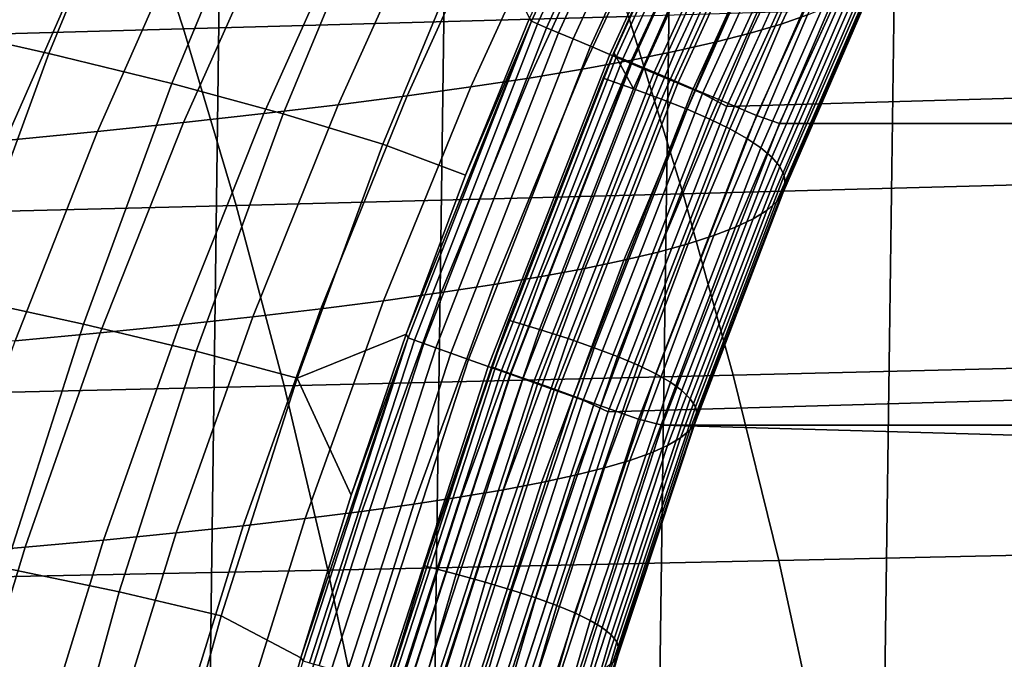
# Model space of a CAD drawing. Header units: metres. Extents: x -166 to 33, y -71 to 34.
# Tile 247 of 256: x -1.06 to 1.67, y 4.65 to 6.42. Entities that reach past the tile are written whole.
import ezdxf

# ---------------------------------------------------------------- set-up
doc = ezdxf.new("R2010")
doc.units = ezdxf.units.M
doc.layers.add('solid_12208131', color=7, linetype='CONTINUOUS')

msp = doc.modelspace()

# ---------------------------------------------------------------- linework, layer by layer
at = {"layer": 'solid_12208131'}
for points in [[(-2.151136, -23.398741, -0.2), (-1.527616, 23.438745, -0.2), (-0.904007, 23.462786, -0.2), (-1.527616, -23.438745, -0.2)], [(-1.527616, -23.438745, -0.2), (-0.904007, 23.462786, -0.2), (-0.280734, 23.470848, -0.2), (-0.904007, -23.462786, -0.2)], [(-0.904007, -23.462786, -0.2), (-0.280734, 23.470848, -0.2), (0.342411, 23.462917, -0.2), (-0.280734, -23.470848, -0.2)], [(-0.280734, -23.470848, -0.2), (0.342411, 23.462917, -0.2), (0.96561, 23.438972, -0.2), (0.342411, -23.462917, -0.2)], [(0.342411, -23.462917, -0.2), (0.96561, 23.438972, -0.2), (1.588557, 23.399057, -0.2), (0.965609, -23.438974, -0.2)], [(0.965609, -23.438974, -0.2), (1.588557, 23.399057, -0.2), (2.211185, 23.343184, -0.2), (1.588556, -23.399057, -0.2)], [(1.588556, -23.399057, -0.2), (2.211185, 23.343184, -0.2), (2.833375, 23.271292, -0.2), (2.211184, -23.343184, -0.2)], [(29.394899, 7.80814, 136.199997), (1.276332, 7.008284, 136.199997), (0.900032, 6.183377, 136.199997), (29.817556, 7.006279, 136.199997)], [(0.75005, 7.275959, 135.707077), (0.35326, 6.428376, 135.636627), (0.358933, 6.419549, 135.707077)], [(0.75005, 7.275959, 135.707077), (0.358933, 6.419549, 135.707077), (0.375719, 6.412447, 135.780701), (0.766404, 7.267912, 135.780701)], [(0.766404, 7.267912, 135.780701), (0.375719, 6.412447, 135.780701), (0.400925, 6.401783, 135.85144), (0.790964, 7.255828, 135.85144)], [(0.790964, 7.255828, 135.85144), (0.400925, 6.401783, 135.85144), (0.43415, 6.387728, 135.918167), (0.823335, 7.2399, 135.918167)], [(0.823335, 7.2399, 135.918167), (0.43415, 6.387728, 135.918167), (0.474862, 6.370505, 135.979797), (0.863002, 7.220383, 135.979797)], [(0.863002, 7.220383, 135.979797), (0.474862, 6.370505, 135.979797), (0.52241, 6.350389, 136.03537), (0.909329, 7.197588, 136.03537)], [(0.909329, 7.197588, 136.03537), (0.52241, 6.350389, 136.03537), (0.576034, 6.327704, 136.083984), (0.961577, 7.171881, 136.083984)], [(0.961577, 7.171881, 136.083984), (0.576034, 6.327704, 136.083984), (0.634879, 6.30281, 136.124847), (1.018911, 7.143671, 136.124847)], [(0.970751, 7.170108, 136.911667), (0.585488, 6.326143, 136.911667), (0.849377, 6.91903, 136.978287)], [(0.979544, 7.165786, 136.844437), (0.594512, 6.322328, 136.844437), (0.585488, 6.326143, 136.911667), (0.970751, 7.170108, 136.911667)], [(0.996431, 7.157483, 136.779175), (0.611844, 6.315001, 136.779175), (0.594512, 6.322328, 136.844437), (0.979544, 7.165786, 136.844437)], [(1.021103, 7.145353, 136.717056), (0.637165, 6.304296, 136.717056), (0.611844, 6.315001, 136.779175), (0.996431, 7.157483, 136.779175)], [(1.018911, 7.143671, 136.124847), (0.634879, 6.30281, 136.124847), (0.698002, 6.276106, 136.157349), (1.080414, 7.11341, 136.157349)], [(1.053102, 7.12962, 136.659241), (0.670007, 6.290412, 136.659241), (0.637165, 6.304296, 136.717056), (1.021103, 7.145353, 136.717056)], [(1.09184, 7.110574, 136.606796), (0.709763, 6.273605, 136.606781), (0.670007, 6.290412, 136.659241), (1.053102, 7.12962, 136.659241)], [(1.080414, 7.11341, 136.157349), (0.698002, 6.276106, 136.157349), (0.764396, 6.248019, 136.180923), (1.145103, 7.081581, 136.180923)], [(1.1366, 7.088568, 136.560669), (0.755701, 6.254184, 136.560669), (0.709763, 6.273605, 136.606781), (1.09184, 7.110574, 136.606796)], [(-0.977714, 6.330525, 120.126801), (-0.702458, 6.995441, 120.116867), (-1.06773, 7.08685, 116.182205), (-1.346501, 6.413246, 116.194298)], [(1.186557, 7.064006, 136.521744), (0.806973, 6.232509, 136.521744), (0.755701, 6.254184, 136.560669), (1.1366, 7.088568, 136.560669)], [(1.145103, 7.081581, 136.180923), (0.764396, 6.248019, 136.180923), (0.832999, 6.218997, 136.195221), (1.211945, 7.048693, 136.195221)], [(1.240788, 7.037343, 136.490723), (0.862631, 6.208979, 136.490723), (0.806973, 6.232509, 136.521744), (1.186557, 7.064006, 136.521744)], [(1.211945, 7.048693, 136.195221), (0.832999, 6.218997, 136.195221), (0.900032, 6.183377, 136.199997), (1.276332, 7.008284, 136.199997)], [(1.298293, 7.00907, 136.46817), (0.921649, 6.184029, 136.46817), (0.862631, 6.208979, 136.490723), (1.240788, 7.037343, 136.490723)], [(1.333923, 7.008213, 165.889465), (1.409899, 7.035936, 164.29985), (1.124385, 6.436973, 164.257462), (1.05077, 6.411622, 165.84433)], [(-0.637637, 6.247184, 124.054283), (-0.365937, 6.903345, 124.046608), (-0.702458, 6.995441, 120.116867), (-0.977714, 6.330525, 120.126801)], [(29.817556, 7.006279, 136.199997), (0.900032, 6.183377, 136.199997), (0.571338, 5.337344, 136.199997), (30.193707, 6.181185, 136.199997)], [(1.35801, 6.97971, 136.454514), (0.982937, 6.158119, 136.454514), (0.921649, 6.184029, 136.46817), (1.298293, 7.00907, 136.46817)], [(1.246124, 6.980679, 167.47702), (1.333923, 7.008213, 165.889465), (1.05077, 6.411622, 165.84433), (0.96537, 6.386444, 167.429108)], [(1.146251, 6.953308, 169.06221), (1.246124, 6.980679, 167.47702), (0.96537, 6.386444, 167.429108), (0.867937, 6.361415, 169.01152)], [(0.982937, 6.158119, 136.454514), (1.35801, 6.97971, 136.454514), (1.419089, 6.952049, 136.449997), (1.046532, 6.136448, 136.449997)], [(1.03405, 6.92607, 170.644791), (1.146251, 6.953308, 169.06221), (0.867937, 6.361415, 169.01152), (0.758218, 6.33651, 170.591293)], [(1.419089, 6.952049, 136.449997), (29.677954, 6.951514, 136.449997), (30.050497, 6.136029, 136.449997), (1.046532, 6.136448, 136.449997)], [(-0.604659, 6.398213, 234.332977), (0.62771, 6.433045, 232.863205), (0.464586, 6.912361, 232.667252), (-0.761258, 6.87495, 234.133713)], [(-0.328556, 6.163243, 127.976349), (-0.060454, 6.810588, 127.971039), (-0.365937, 6.903345, 124.046608), (-0.637637, 6.247184, 124.054283)], [(0.585488, 6.326143, 136.911667), (0.587516, 6.33287, 136.9785), (0.849377, 6.91903, 136.978287)], [(0.932272, 6.886906, 138.598206), (0.849377, 6.91903, 136.978287), (0.587516, 6.33287, 136.9785), (0.642059, 6.232274, 138.596405)], [(0.90927, 6.89894, 172.224503), (1.03405, 6.92607, 170.644791), (0.758218, 6.33651, 170.591293), (0.635965, 6.311702, 172.168167)], [(-1.869945, 6.36371, 235.777145), (-0.604659, 6.398213, 234.332977), (-0.761258, 6.87495, 234.133713), (-2.019875, 6.83789, 235.574646)], [(0.77165, 6.871889, 173.801056), (0.90927, 6.89894, 172.224503), (0.635965, 6.311702, 172.168167), (0.500917, 6.286967, 173.741837)], [(1.008248, 6.855327, 140.216782), (0.932272, 6.886906, 138.598206), (0.642059, 6.232274, 138.596405), (0.719765, 6.203711, 140.212921)], [(0.620781, 6.844893, 175.374023), (0.77165, 6.871889, 173.801056), (0.500917, 6.286967, 173.741837), (0.352673, 6.262283, 175.31189)], [(1.077041, 6.824328, 141.833801), (1.008248, 6.855327, 140.216782), (0.719765, 6.203711, 140.212921), (0.790307, 6.175671, 141.827835)], [(0.456146, 6.817935, 176.942902), (0.620781, 6.844893, 175.374023), (0.352673, 6.262283, 175.31189), (0.190717, 6.237633, 176.877823)], [(1.138361, 6.793883, 143.449066), (1.077041, 6.824328, 141.833801), (0.790307, 6.175671, 141.827835), (0.853394, 6.148132, 143.440979)], [(-0.060454, 6.810588, 127.971039), (-0.328556, 6.163243, 127.976349), (-0.052758, 6.078729, 131.892609), (0.211702, 6.717196, 131.889786)], [(0.277221, 6.790994, 178.507141), (0.456146, 6.817935, 176.942902), (0.190717, 6.237633, 176.877823), (0.014528, 6.212998, 178.439087)], [(1.191916, 6.763966, 145.062393), (1.138361, 6.793883, 143.449066), (0.853394, 6.148132, 143.440979), (0.908737, 6.121071, 145.052139)], [(0.083484, 6.76405, 180.066223), (0.277221, 6.790994, 178.507141), (0.014528, 6.212998, 178.439087), (-0.176413, 6.188362, 179.995132)], [(-0.125588, 6.737084, 181.619614), (0.083484, 6.76405, 180.066223), (-0.176413, 6.188362, 179.995132), (-0.382626, 6.163706, 181.545471)], [(1.237416, 6.734552, 146.673599), (1.191916, 6.763966, 145.062393), (0.908737, 6.121071, 145.052139), (0.956046, 6.094465, 146.661148)], [(-0.350518, 6.710077, 183.166794), (-0.125588, 6.737084, 181.619614), (-0.382626, 6.163706, 181.545471), (-0.604631, 6.139013, 183.089539)], [(0.211702, 6.717196, 131.889786), (-0.052758, 6.078729, 131.892609), (0.17625, 5.992744, 135.636658), (0.35326, 6.428376, 135.636627)], [(1.274575, 6.705617, 148.282608), (1.237416, 6.734552, 146.673599), (0.956046, 6.094465, 146.661148), (0.995036, 6.068292, 148.267914)], [(-0.591843, 6.683009, 184.707367), (-0.350518, 6.710077, 183.166794), (-0.604631, 6.139013, 183.089539), (-0.842964, 6.114264, 184.626953)], [(1.303107, 6.677134, 149.88942), (1.274575, 6.705617, 148.282608), (0.995036, 6.068292, 148.267914), (1.025422, 6.042528, 149.872467)], [(-0.850122, 6.655861, 186.241119), (-0.591843, 6.683009, 184.707367), (-0.842964, 6.114264, 184.626953), (-1.09818, 6.089442, 186.157501)], [(1.322729, 6.649078, 151.494095), (1.303107, 6.677134, 149.88942), (1.025422, 6.042528, 149.872467), (1.046924, 6.017149, 151.474838)], [(-1.125914, 6.628613, 187.767883), (-0.850122, 6.655861, 186.241119), (-1.09818, 6.089442, 186.157501), (-1.370836, 6.064528, 187.681015)], [(1.333157, 6.621425, 153.096619), (1.322729, 6.649078, 151.494095), (1.046924, 6.017149, 151.474838), (1.059256, 5.992135, 153.075027)], [(1.334107, 6.594147, 154.697021), (1.333157, 6.621425, 153.096619), (1.059256, 5.992135, 153.075027), (1.062138, 5.967461, 154.673065)], [(1.325292, 6.567222, 156.295334), (1.334107, 6.594147, 154.697021), (1.062138, 5.967461, 154.673065), (1.055283, 5.943104, 156.268997)], [(1.306419, 6.540621, 157.891602), (1.325292, 6.567222, 156.295334), (1.055283, 5.943104, 156.268997), (1.038398, 5.919043, 157.862839)], [(1.277189, 6.514322, 159.485886), (1.306419, 6.540621, 157.891602), (1.038398, 5.919043, 157.862839), (1.011186, 5.895253, 159.454681)], [(1.237305, 6.488297, 161.078247), (1.277189, 6.514322, 159.485886), (1.011186, 5.895253, 159.454681), (0.97335, 5.871712, 161.044586)], [(0.779094, 5.94142, 233.044739), (1.98467, 5.973835, 231.547684), (1.827366, 6.468126, 231.369278), (0.62771, 6.433045, 232.863205)], [(1.186469, 6.462523, 162.668747), (1.237305, 6.488297, 161.078247), (0.97335, 5.871712, 161.044586), (0.924595, 5.848397, 162.632629)], [(1.124385, 6.436973, 164.257462), (1.186469, 6.462523, 162.668747), (0.924595, 5.848397, 162.632629), (0.864624, 5.825285, 164.218842)], [(-1.225028, 5.654694, 120.135727), (-0.977714, 6.330525, 120.126801), (-1.346501, 6.413246, 116.194298), (-1.596974, 5.728582, 116.205154)], [(-0.459324, 5.909237, 234.517593), (0.779094, 5.94142, 233.044739), (0.62771, 6.433045, 232.863205), (-0.604659, 6.398213, 234.332977)], [(0.358933, 6.419549, 135.707077), (0.17625, 5.992744, 135.636658), (0.011728, 5.551877, 135.636688)], [(0.358933, 6.419549, 135.707077), (0.011728, 5.551877, 135.636688), (0.017611, 5.542058, 135.707077)], [(0.358933, 6.419549, 135.707077), (0.017611, 5.542058, 135.707077), (0.034774, 5.535928, 135.780701), (0.375719, 6.412447, 135.780701)], [(0.375719, 6.412447, 135.780701), (0.034774, 5.535928, 135.780701), (0.060547, 5.526724, 135.85144), (0.400925, 6.401783, 135.85144)], [(0.358933, 6.419549, 135.707077), (0.35326, 6.428376, 135.636627), (0.17625, 5.992744, 135.636658)], [(0.96537, 6.386444, 167.429108), (1.05077, 6.411622, 165.84433), (0.793155, 5.802353, 165.803207), (0.709937, 5.779579, 167.385468)], [(1.05077, 6.411622, 165.84433), (1.124385, 6.436973, 164.257462), (0.864624, 5.825285, 164.218842), (0.793155, 5.802353, 165.803207)], [(-1.730794, 5.877359, 235.964767), (-0.459324, 5.909237, 234.517593), (-0.604659, 6.398213, 234.332977), (-1.869945, 6.36371, 235.777145)], [(0.400925, 6.401783, 135.85144), (0.060547, 5.526724, 135.85144), (0.094519, 5.514591, 135.918167), (0.43415, 6.387728, 135.918167)], [(0.43415, 6.387728, 135.918167), (0.094519, 5.514591, 135.918167), (0.136146, 5.499725, 135.979797), (0.474862, 6.370505, 135.979797)], [(0.867937, 6.361415, 169.01152), (0.96537, 6.386444, 167.429108), (0.709937, 5.779579, 167.385468), (0.614721, 5.756939, 168.965347)], [(0.474862, 6.370505, 135.979797), (0.136146, 5.499725, 135.979797), (0.184764, 5.482362, 136.03537), (0.52241, 6.350389, 136.03537)], [(0.758218, 6.33651, 170.591293), (0.867937, 6.361415, 169.01152), (0.614721, 5.756939, 168.965347), (0.50726, 5.734411, 170.542557)], [(-0.881756, 5.58025, 124.06118), (-0.637637, 6.247184, 124.054283), (-0.977714, 6.330525, 120.126801), (-1.225028, 5.654694, 120.135727)], [(0.52241, 6.350389, 136.03537), (0.184764, 5.482362, 136.03537), (0.239595, 5.46278, 136.083984), (0.576034, 6.327704, 136.083984)], [(0.635965, 6.311702, 172.168167), (0.758218, 6.33651, 170.591293), (0.50726, 5.734411, 170.542557), (0.387303, 5.711971, 172.116837)], [(0.587516, 6.33287, 136.9785), (0.557496, 6.261425, 136.978531), (0.642059, 6.232274, 138.596405)], [(0.585488, 6.326143, 136.911667), (0.557496, 6.261425, 136.978531), (0.587516, 6.33287, 136.9785)], [(0.576034, 6.327704, 136.083984), (0.239595, 5.46278, 136.083984), (0.299762, 5.441293, 136.124847), (0.634879, 6.30281, 136.124847)], [(0.585488, 6.326143, 136.911667), (0.24933, 5.461453, 136.911667), (0.557496, 6.261425, 136.978531)], [(0.594512, 6.322328, 136.844437), (0.258556, 5.458159, 136.844437), (0.24933, 5.461453, 136.911667), (0.585488, 6.326143, 136.911667)], [(0.500917, 6.286967, 173.741837), (0.635965, 6.311702, 172.168167), (0.387303, 5.711971, 172.116837), (0.254594, 5.689597, 173.687881)], [(0.611844, 6.315001, 136.779175), (0.276277, 5.451834, 136.779175), (0.258556, 5.458159, 136.844437), (0.594512, 6.322328, 136.844437)], [(0.637165, 6.304296, 136.717056), (0.302166, 5.442594, 136.717056), (0.276277, 5.451834, 136.779175), (0.611844, 6.315001, 136.779175)], [(0.634879, 6.30281, 136.124847), (0.299762, 5.441293, 136.124847), (0.364306, 5.418243, 136.157349), (0.698002, 6.276106, 136.157349)], [(0.670007, 6.290412, 136.659241), (0.335745, 5.430608, 136.659241), (0.302166, 5.442594, 136.717056), (0.637165, 6.304296, 136.717056)], [(0.352673, 6.262283, 175.31189), (0.500917, 6.286967, 173.741837), (0.254594, 5.689597, 173.687881), (0.108737, 5.66727, 175.255295)], [(0.709763, 6.273605, 136.606781), (0.376394, 5.416098, 136.606781), (0.335745, 5.430608, 136.659241), (0.670007, 6.290412, 136.659241)], [(0.698002, 6.276106, 136.157349), (0.364306, 5.418243, 136.157349), (0.432193, 5.393999, 136.180923), (0.764396, 6.248019, 136.180923)], [(0.190717, 6.237633, 176.877823), (0.352673, 6.262283, 175.31189), (0.108737, 5.66727, 175.255295), (-0.050784, 5.644974, 176.818542)], [(0.24933, 5.461453, 136.911667), (0.295282, 5.59136, 136.978729), (0.557496, 6.261425, 136.978531)], [(0.642059, 6.232274, 138.596405), (0.557496, 6.261425, 136.978531), (0.295282, 5.59136, 136.978729), (0.38137, 5.565294, 138.594803)], [(0.755701, 6.254184, 136.560669), (0.423363, 5.399333, 136.560669), (0.376394, 5.416098, 136.606781), (0.709763, 6.273605, 136.606781)], [(0.806973, 6.232509, 136.521744), (0.475785, 5.380621, 136.521744), (0.423363, 5.399333, 136.560669), (0.755701, 6.254184, 136.560669)], [(0.764396, 6.248019, 136.180923), (0.432193, 5.393999, 136.180923), (0.502339, 5.368948, 136.195221), (0.832999, 6.218997, 136.195221)], [(-0.569443, 5.505271, 127.981117), (-0.328556, 6.163243, 127.976349), (-0.637637, 6.247184, 124.054283), (-0.881756, 5.58025, 124.06118)], [(0.014528, 6.212998, 178.439087), (0.190717, 6.237633, 176.877823), (-0.050784, 5.644974, 176.818542), (-0.224486, 5.622692, 178.37709)], [(0.719765, 6.203711, 140.212921), (0.642059, 6.232274, 138.596405), (0.38137, 5.565294, 138.594803), (0.460629, 5.539798, 140.209457)], [(0.862631, 6.208979, 136.490723), (0.532693, 5.360308, 136.490723), (0.475785, 5.380621, 136.521744), (0.806973, 6.232509, 136.521744)], [(-0.176413, 6.188362, 179.995132), (0.014528, 6.212998, 178.439087), (-0.224486, 5.622692, 178.37709), (-0.412885, 5.600408, 179.930389)], [(0.790307, 6.175671, 141.827835), (0.719765, 6.203711, 140.212921), (0.460629, 5.539798, 140.209457), (0.53274, 5.51477, 141.822495)], [(0.832999, 6.218997, 136.195221), (0.502339, 5.368948, 136.195221), (0.571338, 5.337344, 136.199997), (0.900032, 6.183377, 136.199997)], [(0.921649, 6.184029, 136.46817), (0.593035, 5.338769, 136.46817), (0.532693, 5.360308, 136.490723), (0.862631, 6.208979, 136.490723)], [(-0.382626, 6.163706, 181.545471), (-0.176413, 6.188362, 179.995132), (-0.412885, 5.600408, 179.930389), (-0.616498, 5.578107, 181.477936)], [(30.193707, 6.181185, 136.199997), (0.571338, 5.337344, 136.199997), (0.291256, 4.473136, 136.199997), (30.522329, 5.334952, 136.199997)], [(0.853394, 6.148132, 143.440979), (0.790307, 6.175671, 141.827835), (0.53274, 5.51477, 141.822495), (0.597414, 5.490188, 143.433731)], [(0.982937, 6.158119, 136.454514), (0.655699, 5.316401, 136.454514), (0.593035, 5.338769, 136.46817), (0.921649, 6.184029, 136.46817)], [(-0.842964, 6.114264, 184.626953), (-0.604631, 6.139013, 183.089539), (-0.835845, 5.555772, 183.019165), (-1.071456, 5.533387, 184.553696)], [(-0.604631, 6.139013, 183.089539), (-0.382626, 6.163706, 181.545471), (-0.616498, 5.578107, 181.477936), (-0.835845, 5.555772, 183.019165)], [(-0.328556, 6.163243, 127.976349), (-0.569443, 5.505271, 127.981117), (-0.290372, 5.42978, 131.895142), (-0.052758, 6.078729, 131.892609)], [(0.908737, 6.121071, 145.052139), (0.853394, 6.148132, 143.440979), (0.597414, 5.490188, 143.433731), (0.654361, 5.466033, 145.042969)], [(0.655699, 5.316401, 136.454514), (0.982937, 6.158119, 136.454514), (1.046532, 6.136448, 136.449997), (0.721105, 5.300324, 136.449997)], [(-1.09818, 6.089442, 186.157501), (-0.842964, 6.114264, 184.626953), (-1.071456, 5.533387, 184.553696), (-1.323887, 5.510936, 186.081345)], [(0.956046, 6.094465, 146.661148), (0.908737, 6.121071, 145.052139), (0.654361, 5.466033, 145.042969), (0.703294, 5.442284, 146.649994)], [(1.046532, 6.136448, 136.449997), (30.050497, 6.136029, 136.449997), (30.375845, 5.30016, 136.449997), (0.721105, 5.300324, 136.449997)], [(0.995036, 6.068292, 148.267914), (0.956046, 6.094465, 146.661148), (0.703294, 5.442284, 146.649994), (0.743926, 5.418921, 148.254761)], [(-0.052758, 6.078729, 131.892609), (-0.290372, 5.42978, 131.895142), (0.011728, 5.551877, 135.636688), (0.17625, 5.992744, 135.636658)], [(1.025422, 6.042528, 149.872467), (0.995036, 6.068292, 148.267914), (0.743926, 5.418921, 148.254761), (0.775977, 5.395922, 149.8573)], [(1.046924, 6.017149, 151.474838), (1.025422, 6.042528, 149.872467), (0.775977, 5.395922, 149.8573), (0.799164, 5.373269, 151.457596)], [(1.059256, 5.992135, 153.075027), (1.046924, 6.017149, 151.474838), (0.799164, 5.373269, 151.457596), (0.813206, 5.35094, 153.05571)], [(1.062138, 5.967461, 154.673065), (1.059256, 5.992135, 153.075027), (0.813206, 5.35094, 153.05571), (0.81782, 5.328915, 154.651642)], [(0.918091, 5.438388, 233.211868), (2.129123, 5.468071, 231.711929), (1.98467, 5.973835, 231.547684), (0.779094, 5.94142, 233.044739)], [(1.055283, 5.943104, 156.268997), (1.062138, 5.967461, 154.673065), (0.81782, 5.328915, 154.651642), (0.812723, 5.307173, 156.245422)], [(-0.325901, 5.408918, 234.687546), (0.918091, 5.438388, 233.211868), (0.779094, 5.94142, 233.044739), (-0.459324, 5.909237, 234.517593)], [(1.038398, 5.919043, 157.862839), (1.055283, 5.943104, 156.268997), (0.812723, 5.307173, 156.245422), (0.797622, 5.285694, 157.837112)], [(-1.603069, 5.379731, 236.137497), (-0.325901, 5.408918, 234.687546), (-0.459324, 5.909237, 234.517593), (-1.730794, 5.877359, 235.964767)], [(0.97335, 5.871712, 161.044586), (1.011186, 5.895253, 159.454681), (0.77222, 5.264458, 159.426773), (0.736223, 5.243444, 161.014481)], [(1.011186, 5.895253, 159.454681), (1.038398, 5.919043, 157.862839), (0.797622, 5.285694, 157.837112), (0.77222, 5.264458, 159.426773)], [(0.924595, 5.848397, 162.632629), (0.97335, 5.871712, 161.044586), (0.736223, 5.243444, 161.014481), (0.689333, 5.222632, 162.600311)], [(0.864624, 5.825285, 164.218842), (0.924595, 5.848397, 162.632629), (0.689333, 5.222632, 162.600311), (0.631257, 5.202002, 164.184296)], [(0.793155, 5.802353, 165.803207), (0.864624, 5.825285, 164.218842), (0.631257, 5.202002, 164.184296), (0.561713, 5.181532, 165.766418)], [(0.709937, 5.779579, 167.385468), (0.793155, 5.802353, 165.803207), (0.561713, 5.181532, 165.766418), (0.480451, 5.161202, 167.34642)], [(0.50726, 5.734411, 170.542557), (0.614721, 5.756939, 168.965347), (0.387224, 5.140993, 168.924026), (0.281785, 5.120883, 170.498947)], [(0.614721, 5.756939, 168.965347), (0.709937, 5.779579, 167.385468), (0.480451, 5.161202, 167.34642), (0.387224, 5.140993, 168.924026)], [(0.387303, 5.711971, 172.116837), (0.50726, 5.734411, 170.542557), (0.281785, 5.120883, 170.498947), (0.163888, 5.100853, 172.070908)], [(0.254594, 5.689597, 173.687881), (0.387303, 5.711971, 172.116837), (0.163888, 5.100853, 172.070908), (0.033276, 5.080882, 173.639618)], [(0.108737, 5.66727, 175.255295), (0.254594, 5.689597, 173.687881), (0.033276, 5.080882, 173.639618), (-0.110443, 5.060953, 175.204666)], [(-1.098048, 4.903733, 124.067291), (-0.881756, 5.58025, 124.06118), (-1.225028, 5.654694, 120.135727), (-1.44415, 4.969151, 120.143639)], [(-0.050784, 5.644974, 176.818542), (0.108737, 5.66727, 175.255295), (-0.110443, 5.060953, 175.204666), (-0.267781, 5.04105, 176.765503)], [(-0.412885, 5.600408, 179.930389), (-0.224486, 5.622692, 178.37709), (-0.439253, 5.021162, 178.321625), (-0.625374, 5.001272, 179.872467)], [(-0.224486, 5.622692, 178.37709), (-0.050784, 5.644974, 176.818542), (-0.267781, 5.04105, 176.765503), (-0.439253, 5.021162, 178.321625)], [(-0.616498, 5.578107, 181.477936), (-0.412885, 5.600408, 179.930389), (-0.625374, 5.001272, 179.872467), (-0.826658, 4.981366, 181.417496)], [(-0.782871, 4.837845, 127.985344), (-0.569443, 5.505271, 127.981117), (-0.881756, 5.58025, 124.06118), (-1.098048, 4.903733, 124.067291)], [(-0.835845, 5.555772, 183.019165), (-0.616498, 5.578107, 181.477936), (-0.826658, 4.981366, 181.417496), (-1.043622, 4.96143, 182.956207)], [(0.38137, 5.565294, 138.594803), (0.295282, 5.59136, 136.978729), (0.063179, 4.910361, 136.978912), (0.150582, 4.887311, 138.593369)], [(0.295282, 5.59136, 136.978729), (0.251201, 5.469345, 136.978775), (0.063179, 4.910361, 136.978912)], [(0.460629, 5.539798, 140.209457), (0.38137, 5.565294, 138.594803), (0.150582, 4.887311, 138.593369), (0.231215, 4.86493, 140.20639)], [(0.24933, 5.461453, 136.911667), (0.251201, 5.469345, 136.978775), (0.295282, 5.59136, 136.978729)], [(-1.071456, 5.533387, 184.553696), (-0.835845, 5.555772, 183.019165), (-1.043622, 4.96143, 182.956207), (-1.276796, 4.94145, 184.488159)], [(-0.290372, 5.42978, 131.895142), (-0.140261, 5.105965, 135.636703), (0.011728, 5.551877, 135.636688)], [(0.017611, 5.542058, 135.707077), (-0.140261, 5.105965, 135.636703), (-0.279607, 4.655336, 135.636719)], [(0.017611, 5.542058, 135.707077), (-0.279607, 4.655336, 135.636719), (-0.273108, 4.646392, 135.707077)], [(0.017611, 5.542058, 135.707077), (-0.273108, 4.646392, 135.707077), (-0.255622, 4.641255, 135.780701), (0.034774, 5.535928, 135.780701)], [(0.017611, 5.542058, 135.707077), (0.011728, 5.551877, 135.636688), (-0.140261, 5.105965, 135.636703)], [(0.53274, 5.51477, 141.822495), (0.460629, 5.539798, 140.209457), (0.231215, 4.86493, 140.20639), (0.304715, 4.842958, 141.817795)], [(0.034774, 5.535928, 135.780701), (-0.255622, 4.641255, 135.780701), (-0.229365, 4.633541, 135.85144), (0.060547, 5.526724, 135.85144)], [(0.060547, 5.526724, 135.85144), (-0.229365, 4.633541, 135.85144), (-0.194754, 4.623373, 135.918167), (0.094519, 5.514591, 135.918167)], [(0.094519, 5.514591, 135.918167), (-0.194754, 4.623373, 135.918167), (-0.152345, 4.610913, 135.979797), (0.136146, 5.499725, 135.979797)], [(0.597414, 5.490188, 143.433731), (0.53274, 5.51477, 141.822495), (0.304715, 4.842958, 141.817795), (0.370792, 4.821379, 143.427353)], [(-0.569443, 5.505271, 127.981117), (-0.782871, 4.837845, 127.985344), (-0.500901, 4.771506, 131.897385), (-0.290372, 5.42978, 131.895142)], [(0.136146, 5.499725, 135.979797), (-0.152345, 4.610913, 135.979797), (-0.102813, 4.596362, 136.03537), (0.184764, 5.482362, 136.03537)], [(0.654361, 5.466033, 145.042969), (0.597414, 5.490188, 143.433731), (0.370792, 4.821379, 143.427353), (0.429159, 4.800174, 145.034882)], [(0.184764, 5.482362, 136.03537), (-0.102813, 4.596362, 136.03537), (-0.046952, 4.579951, 136.083984), (0.239595, 5.46278, 136.083984)], [(0.239595, 5.46278, 136.083984), (-0.046952, 4.579951, 136.083984), (0.014346, 4.561942, 136.124847), (0.299762, 5.441293, 136.124847)], [(0.24933, 5.461453, 136.911667), (-0.036945, 4.578877, 136.911667), (0.063179, 4.910361, 136.978912)], [(0.258556, 5.458159, 136.844437), (-0.027546, 4.576117, 136.844437), (-0.036945, 4.578877, 136.911667), (0.24933, 5.461453, 136.911667)], [(0.276277, 5.451834, 136.779175), (-0.009493, 4.570815, 136.779175), (-0.027546, 4.576117, 136.844437), (0.258556, 5.458159, 136.844437)], [(0.24933, 5.461453, 136.911667), (0.063179, 4.910361, 136.978912), (0.251201, 5.469345, 136.978775)], [(0.703294, 5.442284, 146.649994), (0.654361, 5.466033, 145.042969), (0.429159, 4.800174, 145.034882), (0.479527, 4.779325, 146.640182)], [(1.044395, 4.924858, 233.364197), (2.260404, 4.951749, 231.861633), (2.129123, 5.468071, 231.711929), (0.918091, 5.438388, 233.211868)], [(-0.290372, 5.42978, 131.895142), (-0.500901, 4.771506, 131.897385), (-0.279607, 4.655336, 135.636719), (-0.140261, 5.105965, 135.636703)], [(-0.204681, 4.898162, 234.842438), (1.044395, 4.924858, 233.364197), (0.918091, 5.438388, 233.211868), (-0.325901, 5.408918, 234.687546)], [(0.302166, 5.442594, 136.717056), (0.016881, 4.563068, 136.717056), (-0.009493, 4.570815, 136.779175), (0.276277, 5.451834, 136.779175)], [(0.299762, 5.441293, 136.124847), (0.014346, 4.561942, 136.124847), (0.080102, 4.542624, 136.157349), (0.364306, 5.418243, 136.157349)], [(0.335745, 5.430608, 136.659241), (0.05109, 4.553021, 136.659241), (0.016881, 4.563068, 136.717056), (0.302166, 5.442594, 136.717056)], [(0.376394, 5.416098, 136.606781), (0.092501, 4.540859, 136.606781), (0.05109, 4.553021, 136.659241), (0.335745, 5.430608, 136.659241)], [(0.743926, 5.418921, 148.254761), (0.703294, 5.442284, 146.649994), (0.479527, 4.779325, 146.640182), (0.521613, 4.758815, 148.243195)], [(-1.487046, 4.871723, 236.294907), (-0.204681, 4.898162, 234.842438), (-0.325901, 5.408918, 234.687546), (-1.603069, 5.379731, 236.137497)], [(0.364306, 5.418243, 136.157349), (0.080102, 4.542624, 136.157349), (0.149265, 4.522305, 136.180923), (0.432193, 5.393999, 136.180923)], [(0.423363, 5.399333, 136.560669), (0.140351, 4.526806, 136.560669), (0.092501, 4.540859, 136.606781), (0.376394, 5.416098, 136.606781)], [(0.775977, 5.395922, 149.8573), (0.743926, 5.418921, 148.254761), (0.521613, 4.758815, 148.243195), (0.555136, 4.738626, 149.843933)], [(0.475785, 5.380621, 136.521744), (0.193756, 4.511121, 136.521744), (0.140351, 4.526806, 136.560669), (0.423363, 5.399333, 136.560669)], [(0.432193, 5.393999, 136.180923), (0.149265, 4.522305, 136.180923), (0.220729, 4.501311, 136.195221), (0.502339, 5.368948, 136.195221)], [(0.532693, 5.360308, 136.490723), (0.25173, 4.494094, 136.490723), (0.193756, 4.511121, 136.521744), (0.475785, 5.380621, 136.521744)], [(0.799164, 5.373269, 151.457596), (0.775977, 5.395922, 149.8573), (0.555136, 4.738626, 149.843933), (0.579815, 4.718738, 151.442429)], [(0.502339, 5.368948, 136.195221), (0.220729, 4.501311, 136.195221), (0.291256, 4.473136, 136.199997), (0.571338, 5.337344, 136.199997)], [(0.593035, 5.338769, 136.46817), (0.313204, 4.476039, 136.46817), (0.25173, 4.494094, 136.490723), (0.532693, 5.360308, 136.490723)], [(0.813206, 5.35094, 153.05571), (0.799164, 5.373269, 151.457596), (0.579815, 4.718738, 151.442429), (0.595368, 4.699136, 153.038696)], [(0.81782, 5.328915, 154.651642), (0.813206, 5.35094, 153.05571), (0.595368, 4.699136, 153.038696), (0.601514, 4.6798, 154.632767)], [(30.522329, 5.334952, 136.199997), (0.291256, 4.473136, 136.199997), (0.060778, 3.594098, 136.199997), (30.802364, 4.470584, 136.199997)], [(0.655699, 5.316401, 136.454514), (0.377043, 4.45729, 136.454514), (0.313204, 4.476039, 136.46817), (0.593035, 5.338769, 136.46817)], [(0.812723, 5.307173, 156.245422), (0.81782, 5.328915, 154.651642), (0.601514, 4.6798, 154.632767), (0.597971, 4.660713, 156.22467)], [(0.377043, 4.45729, 136.454514), (0.655699, 5.316401, 136.454514), (0.721105, 5.300324, 136.449997), (0.443199, 4.444757, 136.449997)], [(0.721105, 5.300324, 136.449997), (30.653656, 4.444879, 136.449997), (30.774439, 4.010708, 136.449997), (0.443199, 4.444757, 136.449997)], [(0.797622, 5.285694, 157.837112), (0.812723, 5.307173, 156.245422), (0.597971, 4.660713, 156.22467), (0.584447, 4.641857, 157.814453)], [(0.721105, 5.300324, 136.449997), (30.375845, 5.30016, 136.449997), (30.653656, 4.444879, 136.449997)], [(0.77222, 5.264458, 159.426773), (0.797622, 5.285694, 157.837112), (0.584447, 4.641857, 157.814453), (0.560646, 4.623214, 159.402206)], [(0.689333, 5.222632, 162.600311), (0.736223, 5.243444, 161.014481), (0.526272, 4.604766, 160.987976), (0.481032, 4.586495, 162.571838)], [(0.736223, 5.243444, 161.014481), (0.77222, 5.264458, 159.426773), (0.560646, 4.623214, 159.402206), (0.526272, 4.604766, 160.987976)], [(0.631257, 5.202002, 164.184296), (0.689333, 5.222632, 162.600311), (0.481032, 4.586495, 162.571838), (0.42463, 4.568384, 164.15387)], [(0.561713, 5.181532, 165.766418), (0.631257, 5.202002, 164.184296), (0.42463, 4.568384, 164.15387), (0.356787, 4.550414, 165.734024)], [(0.387224, 5.140993, 168.924026), (0.480451, 5.161202, 167.34642), (0.277254, 4.532567, 167.312042), (0.185784, 4.514825, 168.88765)], [(0.480451, 5.161202, 167.34642), (0.561713, 5.181532, 165.766418), (0.356787, 4.550414, 165.734024), (0.277254, 4.532567, 167.312042)], [(0.281785, 5.120883, 170.498947), (0.387224, 5.140993, 168.924026), (0.185784, 4.514825, 168.88765), (0.082133, 4.497172, 170.460541)], [(0.163888, 5.100853, 172.070908), (0.281785, 5.120883, 170.498947), (0.082133, 4.497172, 170.460541), (-0.033946, 4.479588, 172.030457)], [(-0.110443, 5.060953, 175.204666), (0.033276, 5.080882, 173.639618), (-0.162705, 4.462056, 173.597107), (-0.304535, 4.44456, 175.160065)], [(0.033276, 5.080882, 173.639618), (0.163888, 5.100853, 172.070908), (-0.033946, 4.479588, 172.030457), (-0.162705, 4.462056, 173.597107)], [(-0.267781, 5.04105, 176.765503), (-0.110443, 5.060953, 175.204666), (-0.304535, 4.44456, 175.160065), (-0.459945, 4.427089, 176.718796)], [(-0.625374, 5.001272, 179.872467), (-0.439253, 5.021162, 178.321625), (-0.629449, 4.40963, 178.272766), (-0.813558, 4.392169, 179.821442)], [(-0.439253, 5.021162, 178.321625), (-0.267781, 5.04105, 176.765503), (-0.459945, 4.427089, 176.718796), (-0.629449, 4.40963, 178.272766)], [(-0.826658, 4.981366, 181.417496), (-0.625374, 5.001272, 179.872467), (-0.813558, 4.392169, 179.821442), (-1.012787, 4.374695, 181.364273)], [(-1.043622, 4.96143, 182.956207), (-0.826658, 4.981366, 181.417496), (-1.012787, 4.374695, 181.364273), (-1.227648, 4.357195, 182.900742)], [(-1.276796, 4.94145, 184.488159), (-1.043622, 4.96143, 182.956207), (-1.227648, 4.357195, 182.900742), (-1.45867, 4.339656, 184.430435)], [(1.157714, 4.401758, 233.501328), (2.378206, 4.425801, 231.996399), (2.260404, 4.951749, 231.861633), (1.044395, 4.924858, 233.364197)], [(-0.095944, 4.37789, 234.981903), (1.157714, 4.401758, 233.501328), (1.044395, 4.924858, 233.364197), (-0.204681, 4.898162, 234.842438)], [(-1.382992, 4.354253, 236.43663), (-0.095944, 4.37789, 234.981903), (-0.204681, 4.898162, 234.842438), (-1.487046, 4.871723, 236.294907)], [(-0.968605, 4.162142, 127.989014), (-0.782871, 4.837845, 127.985344), (-1.098048, 4.903733, 124.067291), (-1.286274, 4.218827, 124.072609)], [(0.150582, 4.887311, 138.593369), (0.063179, 4.910361, 136.978912), (-0.035675, 4.586086, 136.979004), (-0.050029, 4.199714, 138.592117)], [(0.231215, 4.86493, 140.20639), (0.150582, 4.887311, 138.593369), (-0.050029, 4.199714, 138.592117), (0.031798, 4.180488, 140.203735)], [(-0.036945, 4.578877, 136.911667), (-0.035675, 4.586086, 136.979004), (0.063179, 4.910361, 136.978912)], [(0.304715, 4.842958, 141.817795), (0.231215, 4.86493, 140.20639), (0.031798, 4.180488, 140.203735), (0.106503, 4.161613, 141.81369)], [(-0.782871, 4.837845, 127.985344), (-0.968605, 4.162142, 127.989014), (-0.684111, 4.105069, 131.899338), (-0.500901, 4.771506, 131.897385)], [(0.370792, 4.821379, 143.427353), (0.304715, 4.842958, 141.817795), (0.106503, 4.161613, 141.81369), (0.173799, 4.143075, 143.421783)], [(0.429159, 4.800174, 145.034882), (0.370792, 4.821379, 143.427353), (0.173799, 4.143075, 143.421783), (0.233399, 4.12486, 145.027832)], [(0.479527, 4.779325, 146.640182), (0.429159, 4.800174, 145.034882), (0.233399, 4.12486, 145.027832), (0.285015, 4.106949, 146.631622)], [(0.521613, 4.758815, 148.243195), (0.479527, 4.779325, 146.640182), (0.285015, 4.106949, 146.631622), (0.328363, 4.08933, 148.233093)], [(-0.500901, 4.771506, 131.897385), (-0.684111, 4.105069, 131.899338), (-0.406192, 4.200348, 135.636734), (-0.279607, 4.655336, 135.636719)], [(0.555136, 4.738626, 149.843933), (0.521613, 4.758815, 148.243195), (0.328363, 4.08933, 148.233093), (0.363165, 4.071986, 149.832291)], [(0.579815, 4.718738, 151.442429), (0.555136, 4.738626, 149.843933), (0.363165, 4.071986, 149.832291), (0.389139, 4.054902, 151.429199)], [(0.595368, 4.699136, 153.038696), (0.579815, 4.718738, 151.442429), (0.389139, 4.054902, 151.429199), (0.406004, 4.038062, 153.02388)], [(0.601514, 4.6798, 154.632767), (0.595368, 4.699136, 153.038696), (0.406004, 4.038062, 153.02388), (0.413482, 4.021451, 154.616318)], [(0.597971, 4.660713, 156.22467), (0.601514, 4.6798, 154.632767), (0.413482, 4.021451, 154.616318), (0.41129, 4.005054, 156.206589)], [(-0.273108, 4.646392, 135.707077), (-0.279607, 4.655336, 135.636719), (-0.406192, 4.200348, 135.636734)], [(0.584447, 4.641857, 157.814453), (0.597971, 4.660713, 156.22467), (0.41129, 4.005054, 156.206589), (0.399135, 3.988856, 157.794708)]]:
    msp.add_3dface(points, dxfattribs=at)

doc.saveas('drawing.dxf')
